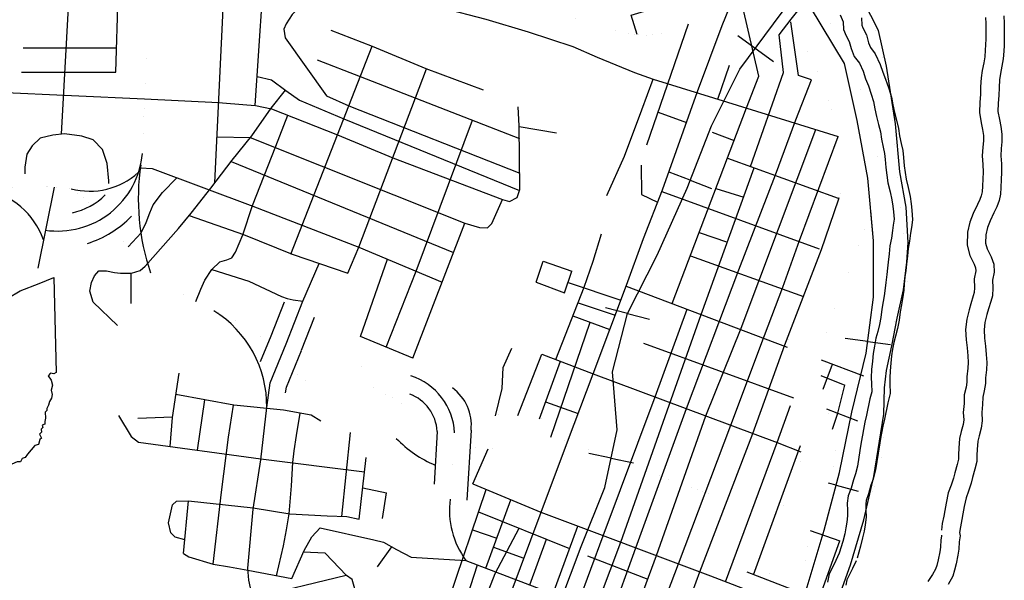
# Model space of a CAD drawing. Header units: feet. Extents: x -155 to 2562643, y -56 to 364810.
# Tile 65 of 121: x 2519323 to 2528136, y 258123 to 263143. Entities that reach past the tile are written whole.
import ezdxf

# ---------------------------------------------------------------- set-up
doc = ezdxf.new("R2010")
doc.units = ezdxf.units.FT
doc.header["$MEASUREMENT"] = 0
doc.linetypes.add('water', pattern=[0])
for name, color, linetype in [('62', 7, 'Continuous'), ('INCORPORATED', 3, 'Continuous'), ('RAILROAD', 6, 'Continuous'), ('RAMPS', 7, 'Continuous'), ('RT-MKR', 7, 'Continuous'), ('STATE-RT', 2, 'Continuous'), ('STREET-RURAL', 14, 'Continuous'), ('STREET-URBAN', 15, 'Continuous'), ('WATERWAY', 14, 'water')]:
    doc.layers.add(name, color=color, linetype=linetype)

# ---------------------------------------------------------------- blocks, each defined once
blk = doc.blocks.new('SR3')
at = {"layer": '62', "color": 0, "linetype": 'Continuous'}
blk.add_line((-833.9, -543.3), (-794, 884.1), dxfattribs=at)
for points in [[(-794, 884.1), (-240.2, 893.4), (-248.8, 876.1), (-196.5, 872.5), (-141, 842), (-94.1, 822.7), (-36.7, 777.4), (-2.3, 777.9), (12.2, 815.1), (38.5, 786.4), (69.7, 781.2), (123.7, 712.9), (168.3, 698.1), (221.7, 721.5), (261.6, 725.4), (290.7, 748.5), (366.7, 768.3), (387.9, 756.5), (428.2, 758.8), (448.4, 767.6), (483.5, 759.8), (545.3, 811.7), (608.9, 872.9), (706.7, 930.6), (852.8, 985.3), (968.3, 1034.2), (985, 293.5)], [(985, 293.5), (967.9, 283.1), (941.4, 288), (923.5, 267.2), (945.6, 232.6), (956.1, 196), (946.8, 155.6), (955.9, 122.3), (949.7, 94.4), (933, 66.7), (927.3, 40.3), (913.1, 12.4), (914.3, -3.2), (900.8, -15.5), (903.2, -61.8), (896.4, -87.5), (898.7, -109.7), (876.8, -115.5), (881.8, -133.8), (867.9, -147.9), (870.9, -172.2), (855, -187.7), (870.4, -218.8), (858.1, -228.7), (847.8, -266.4), (819.7, -274.1), (763.4, -343.2), (743.5, -369.4), (721.2, -375.9), (708.9, -402.7), (681.4, -402.8), (639.8, -421.4), (612.9, -389.4), (565.8, -427.9), (560.3, -472.4), (500.8, -471), (503.1, -493.5), (489.8, -500.1), (477.7, -522.6), (484.7, -562.7), (456.8, -572.9), (460.2, -596.2), (478.1, -610.4), (486, -654.8), (456.4, -645.8), (432.1, -683.3), (407.1, -674.5), (415.3, -642.7), (373.1, -604.6), (333.2, -635.1), (312.4, -684), (312.1, -716.8), (282.4, -736.7), (301.5, -783.1), (298, -815.1), (298.6, -845.5), (261.4, -844.4), (238.9, -926.3)], [(238.9, -926.3), (174.2, -942), (129.4, -951.4), (113.6, -914.1), (81.5, -894.5), (60.6, -857), (14.5, -851.9), (3.6, -800.5), (-1.5, -758.7), (-64.5, -769), (-81.8, -794.5), (-104.1, -801.4), (-117.1, -827.1), (-147.6, -829.3), (-180.2, -841.4), (-201.6, -816.2), (-255.2, -790.9), (-279.2, -777.8), (-329.6, -798.1), (-340.3, -822.1), (-380.4, -811.5), (-389.7, -784.7), (-414, -776.7), (-419.4, -748.2), (-471.1, -733.1), (-510.8, -739.1), (-580.7, -716.3), (-585, -678.8), (-608.8, -633.3), (-621.2, -601.6), (-665.4, -577.4), (-674.4, -539.8), (-688.5, -540.9), (-701.4, -556.2), (-750.5, -563.2), (-770.1, -547.8), (-797.6, -521.6), (-833.9, -543.3)]]:
    blk.add_lwpolyline(points, dxfattribs=at)
at = {"layer": 'RT-MKR', "color": 0, "linetype": 'Continuous'}
blk.add_lwpolyline([(-794, 884.1), (-240.2, 893.4), (-248.8, 876.1), (-196.5, 872.5), (-141, 842), (-94.1, 822.7), (-36.7, 777.4), (-2.3, 777.9), (12.2, 815.1), (38.5, 786.4), (69.7, 781.2), (123.7, 712.9), (168.3, 698.1), (221.7, 721.5), (261.6, 725.4), (290.7, 748.5), (366.7, 768.3), (387.9, 756.5), (428.2, 758.8), (448.4, 767.6), (483.5, 759.8), (545.3, 811.7), (608.9, 872.9), (706.7, 930.6), (852.8, 985.3), (968.3, 1034.2), (985, 293.5), (985, 293.5), (967.9, 283.1), (941.4, 288), (923.5, 267.2), (945.6, 232.6), (956.1, 196), (946.8, 155.6), (955.9, 122.3), (949.7, 94.4), (933, 66.7), (927.3, 40.3), (913.1, 12.4), (914.3, -3.2), (900.8, -15.5), (903.2, -61.8), (896.4, -87.5), (898.7, -109.7), (876.8, -115.5), (881.8, -133.8), (867.9, -147.9), (870.9, -172.2), (855, -187.7), (870.4, -218.8), (858.1, -228.7), (847.8, -266.4), (819.7, -274.1), (763.4, -343.2), (743.5, -369.4), (721.2, -375.9), (708.9, -402.7), (681.4, -402.8), (639.8, -421.4), (612.9, -389.4), (565.8, -427.9), (560.3, -472.4), (500.8, -471), (503.1, -493.5), (489.8, -500.1), (477.7, -522.6), (484.7, -562.7), (456.8, -572.9), (460.2, -596.2), (478.1, -610.4), (486, -654.8), (456.4, -645.8), (432.1, -683.3), (407.1, -674.5), (415.3, -642.7), (373.1, -604.6), (333.2, -635.1), (312.4, -684), (312.1, -716.8), (282.4, -736.7), (301.5, -783.1), (298, -815.1), (298.6, -845.5), (261.4, -844.4), (238.9, -926.3), (238.9, -926.3), (174.2, -942), (129.4, -951.4), (113.6, -914.1), (81.5, -894.5), (60.6, -857), (14.5, -851.9), (3.6, -800.5), (-1.5, -758.7), (-64.5, -769), (-81.8, -794.5), (-104.1, -801.4), (-117.1, -827.1), (-147.6, -829.3), (-180.2, -841.4), (-201.6, -816.2), (-255.2, -790.9), (-279.2, -777.8), (-329.6, -798.1), (-340.3, -822.1), (-380.4, -811.5), (-389.7, -784.7), (-414, -776.7), (-419.4, -748.2), (-471.1, -733.1), (-510.8, -739.1), (-580.7, -716.3), (-585, -678.8), (-608.8, -633.3), (-621.2, -601.6), (-665.4, -577.4), (-674.4, -539.8), (-688.5, -540.9), (-701.4, -556.2), (-750.5, -563.2), (-770.1, -547.8), (-797.6, -521.6), (-833.9, -543.3), (-833.9, -543.3), (-794, 884.1)], close=True, dxfattribs=at)
at = {"layer": 'RT-MKR', "color": 0}
blk.add_point((63.2, 47.6), dxfattribs=at)

msp = doc.modelspace()

# ---------------------------------------------------------------- linework, layer by layer
at = {"layer": 'INCORPORATED'}
msp.add_lwpolyline([(2526584.24, 257769.37), (2526759.03, 258261.36), (2526879.07, 258664.26), (2526967.24, 259052.62), (2527058.76, 259611.45), (2527063.11, 259846.11), (2527080.74, 260000.77), (2527127.41, 260222.06), (2527175.68, 260469.44), (2527231.84, 260724.96), (2527262.06, 260972.06), (2527275.34, 261148.71), (2527256.35, 261465.2), (2527199.26, 261781.08), (2527162.44, 262211.57), (2527080.17, 262727.56), (2527008.99, 263047.23), (2526872.46, 263313.74)], dxfattribs=at)
at = {"layer": 'RAILROAD'}
for p, q in [((2526068.51, 262764.11), (2525750.58, 262999.52)), ((2525324.79, 261705.22), (2525135.62, 261778.61)), ((2525324.79, 261705.22), (2525515.91, 261631.07)), ((2524762.94, 260511.48), (2524566.58, 260562.57)), ((2524762.94, 260511.48), (2524961.34, 260459.87)), ((2526913.79, 260262.35), (2526712.63, 260288.87)), ((2526913.79, 260262.35), (2527117.04, 260235.55)), ((2524616.36, 259216.01), (2524417.75, 259257.52)), ((2524616.36, 259216.01), (2524817.02, 259174.06)), ((2526629.58, 258973.98), (2526561.74, 258991.84)), ((2526629.58, 258973.98), (2526827.83, 258921.8))]:
    msp.add_line(p, q, dxfattribs=at)
for points in [[(2523976.87, 254922.58), (2523707.08, 255324.75), (2523599.05, 255825.55), (2523637.06, 256340.36), (2523787.1, 256863.19), (2523983.14, 257370), (2524157.18, 257918.87), (2524347.23, 258425.67), (2524561.28, 258952.51), (2524669.31, 259469.33), (2524627.3, 259990.15), (2524763.33, 260512.98), (2525029.39, 261033.81), (2525297.45, 261634.76), (2525513.5, 262191.65), (2525769.57, 262698.45), (2526147.65, 263209.26), (2527575.29, 265001.09)], [(2524799.34, 253179.35), (2524683.31, 253722.21), (2524431.25, 254271.08), (2524059.16, 254799.92), (2523707.08, 255324.75), (2523599.05, 255825.55), (2523637.06, 256340.36), (2523787.1, 256863.19), (2523983.14, 257370), (2524157.18, 257918.87), (2524347.23, 258425.67), (2524561.28, 258952.51), (2524669.31, 259469.33), (2524627.3, 259990.15), (2524763.33, 260512.98), (2525029.39, 261033.81), (2525297.45, 261634.76), (2525513.5, 262191.65), (2525769.57, 262698.45), (2526147.65, 263209.26), (2526593.8, 263769.22)], [(2525859.59, 253317.57), (2525849.58, 253836.39), (2525869.59, 254385.26), (2525863.59, 254928.12), (2525833.58, 255446.94), (2525811.58, 255961.76), (2525861.59, 256464.56), (2525965.61, 256979.38), (2526149.65, 257542.27), (2526369.71, 258065.1), (2526523.74, 258571.9), (2526659.78, 259088.72), (2526771.8, 259629.58), (2526899.83, 260156.42), (2526965.85, 260657.21), (2526965.85, 261162.01), (2526913.84, 261722.9), (2526817.81, 262239.72), (2526705.79, 262750.53), (2526401.71, 263253.33)], [(2526341.38, 257997.81), (2526369.71, 258065.1), (2526523.74, 258571.9), (2526659.78, 259088.72), (2526771.8, 259629.58), (2526899.83, 260156.42), (2526965.85, 260657.21), (2526965.85, 261162.01), (2526940.88, 261431.32)]]:
    msp.add_lwpolyline(points, dxfattribs=at)
at = {"layer": 'RAILROAD', "const_width": 0.08}
for points in [[(2526593.8, 263769.22), (2526147.65, 263209.26), (2525769.57, 262698.45), (2525513.5, 262191.65), (2525297.45, 261634.76), (2525029.39, 261033.81), (2524763.33, 260512.98), (2524627.3, 259990.15), (2524669.31, 259469.33), (2524561.28, 258952.51), (2524347.23, 258425.67), (2524157.18, 257918.87), (2523983.14, 257370), (2523787.1, 256863.19), (2523637.06, 256340.36), (2523599.05, 255825.55), (2523707.08, 255324.75), (2524059.16, 254799.92), (2524431.25, 254271.08), (2524683.31, 253722.21), (2524799.34, 253179.35)], [(2526115.4, 263758.59), (2526401.71, 263253.33), (2526705.79, 262750.53), (2526817.81, 262239.72), (2526913.84, 261722.9), (2526965.85, 261162.01), (2526965.85, 260657.21), (2526899.83, 260156.42), (2526771.8, 259629.58), (2526659.78, 259088.72), (2526523.74, 258571.9), (2526369.71, 258065.1), (2526149.65, 257542.27), (2525965.61, 256979.38), (2525861.59, 256464.56), (2525811.58, 255961.76), (2525833.58, 255446.94), (2525863.59, 254928.12), (2525869.59, 254385.26), (2525849.58, 253836.39), (2525859.59, 253317.57)]]:
    msp.add_lwpolyline(points, dxfattribs=at)
at = {"layer": 'RAMPS', "const_width": 0.01}
for points in [[(2522174.68, 260081), (2522825.25, 259953.44)], [(2523215.3, 259443.24), (2523176.05, 258850.02)], [(2523377.4, 258985.57), (2523335.59, 259006.36)]]:
    msp.add_lwpolyline(points, dxfattribs=at)
at = {"layer": 'RAMPS'}
for centre, radius, start, end in [((2519661.95, 262013.16), 763.12, 261.677856, 354.885569), ((2522445.22, 261541.74), 2061.02, 171.582731, 198.839989), ((2519950.09, 262258.24), 650.82, 255.229131, 311.823592), ((2518882.98, 260942.03), 691.96, 19.411147, 79.215297), ((2520528.7, 259683.41), 1005.69, 359.202219, 58.090756), ((2522650.01, 259415.27), 565.99, 2.832831, 71.963292), ((2523445.97, 260116.34), 1043.27, 223.862494, 247.264536), ((2523930.65, 258751.72), 760.98, 172.578056, 216.282356)]:
    msp.add_arc(centre, radius, start, end, dxfattribs=at)
at = {"layer": 'STATE-RT', "color": 3, "linetype": 'Continuous'}
for p, q in [((2523059.61, 259456.55), (2523033.35, 258985.12)), ((2523363.27, 259467.83), (2523325.72, 258840.12))]:
    msp.add_line(p, q, dxfattribs=at)
at = {"layer": 'STATE-RT', "color": 2, "linetype": 'Continuous', "const_width": 0.05}
for points in [[(2520422.04, 261945.13), (2520429.52, 262159.78), (2520442.59, 262488.82), (2520457.08, 262845.95), (2520468.53, 263156.92), (2520471.63, 263389.52), (2520474.16, 263459.74), (2520487.1, 263510.13), (2520512.1, 263558.77), (2520565.68, 263635.07), (2520737.81, 263841.01), (2520845.55, 263961.45), (2520876.74, 264004.18), (2520903.97, 264044.82), (2521077.07, 263998.17), (2521168.92, 263975.37)], [(2523281.45, 263387.33), (2523382.95, 263371.53), (2523601.87, 263340.18), (2523790.67, 263312.46), (2523921.36, 263282.02), (2524114.57, 263222.3), (2524340.12, 263140.94), (2524436.79, 263106.07), (2524583.7, 263061.8), (2524690.24, 263039.07), (2524772.7, 263018.05), (2524846.96, 263010.96), (2524933.26, 263004.01), (2524997.33, 263010.82), (2525079.36, 263023.86), (2525159.32, 263042.88), (2525208.56, 263059.52)], [(2525208.56, 263059.52), (2525233.19, 263067.84), (2525296.96, 263098.69), (2525384.58, 263145.86), (2525410.5, 263163.14)], [(2519962.55, 261482.5), (2519930.71, 261513.76), (2519857.33, 261576.35), (2519784.16, 261628.93), (2519669.77, 261642.55), (2519565.6, 261646.36), (2519447.64, 261639.85)], [(2519237.11, 261636.42), (2519309.54, 261638.93), (2519447.64, 261639.85)], [(2520608.54, 260790.39), (2520545.54, 260835.16), (2520494.63, 260876.18), (2520435.09, 260947.09), (2520328.42, 261069.12), (2520219.72, 261193.11), (2520169.06, 261254.86)], [(2521492.94, 260337.9), (2521440.17, 260366.96), (2521351.21, 260409.18), (2521221.84, 260468.59), (2521094.53, 260526.04), (2520965.16, 260585.44), (2520884.2, 260627.83), (2520738.32, 260710.94), (2520608.54, 260790.39)], [(2525115.05, 259033.95), (2525074.46, 259048.79), (2524850.23, 259134.49), (2524595.83, 259225.61), (2524363.55, 259313.15), (2524195.92, 259375.94), (2524067.04, 259405.43), (2524019.71, 259412.81)], [(2526106.76, 258673.35), (2525979.09, 258720.16), (2525718.55, 258817.16), (2525502.51, 258895.01), (2525282.45, 258972.78), (2525115.05, 259033.95)]]:
    msp.add_lwpolyline(points, dxfattribs=at)
at = {"layer": 'STATE-RT', "color": 3, "linetype": 'Continuous'}
for points in [[(2526121.42, 263005.74), (2526226.97, 263148.34), (2526519.76, 263515.82)], [(2521574.88, 260312.7), (2521693.88, 260615.72)], [(2521846.64, 260183.97), (2521962.67, 260479.48)], [(2521479.68, 260082.21), (2521574.88, 260312.7)], [(2521702.7, 259800.19), (2521709.63, 259853.09), (2521845.6, 260181.39)], [(2525831.24, 258197.71), (2526425.16, 257970.09)]]:
    msp.add_lwpolyline(points, dxfattribs=at)
at = {"layer": 'STATE-RT', "color": 3, "linetype": 'Continuous', "const_width": 0.02}
for points in [[(2526554.84, 263157.83), (2526650.63, 262979.4), (2526650.73, 262979.04), (2526653.42, 262973.94), (2526726.61, 262823.12), (2526726.97, 262821.58), (2526730.73, 262813.85), (2526798.22, 262646.89), (2526798.44, 262645.79), (2526799.68, 262643.14), (2526871.7, 262450.22), (2526872.66, 262444.95), (2526875.93, 262437.07), (2526921.12, 262270.67), (2526961.83, 262128.09), (2526962.51, 262123.29), (2526964.06, 262119.28), (2526990.52, 261999.59), (2526991.79, 261988.04), (2526993.11, 261984), (2527007.74, 261854.06), (2527008.69, 261837.28), (2527007.93, 261822.22), (2526994.55, 261689.71), (2526993.82, 261687.45), (2526993.11, 261679.22), (2526971.56, 261554.57), (2526969.22, 261548.1)], [(2526116.34, 258662.16), (2526159.95, 258801.47), (2526162.61, 258807.54), (2526163.23, 258810.85), (2526237.56, 259002.67), (2526238.02, 259003.63), (2526238.1, 259004.06), (2526306.52, 259175.53), (2526319.89, 259232.36), (2526323.99, 259280.56), (2526310.85, 259370.87), (2526279.33, 259523.81), (2526239.44, 259670.7), (2526238.18, 259680.16), (2526236.16, 259685.81), (2526215.6, 259811.63), (2526215.23, 259816.24), (2526214.74, 259817.69), (2526197.94, 259955.6), (2526197.65, 259960.43), (2526197.35, 259961.37), (2526189.41, 260057.39), (2526188.89, 260069.75), (2526189.12, 260077.96), (2526193.52, 260158.19), (2526193.54, 260158.24), (2526193.55, 260158.79), (2526198.04, 260235.02), (2526199.38, 260239.46), (2526202.04, 260261.7), (2526218.71, 260330.15), (2526221.88, 260338.04), (2526222.98, 260344.51), (2526262.8, 260457.51), (2526263.13, 260458.21), (2526263.19, 260458.6), (2526325.86, 260632.16), (2526325.99, 260632.43), (2526326.01, 260632.57), (2526417.21, 260882.83), (2526417.91, 260884.32), (2526418.04, 260885.06), (2526503.75, 261109.17), (2526503.77, 261109.2), (2526584.7, 261320.7), (2526637.54, 261476.02), (2526677.37, 261613.8), (2526696.6, 261725.03), (2526707.85, 261836.45), (2526695.9, 261942.55), (2526672.12, 262050.12), (2526632.41, 262189.18), (2526632.28, 262190.12), (2526631.89, 262191.05), (2526588.25, 262351.78), (2526519.32, 262536.42), (2526454.5, 262696.76), (2526384.87, 262840.25), (2526291.38, 263014.39), (2526220.68, 263139.83)], [(2526969.22, 261548.1), (2526967.85, 261538.47), (2526924.74, 261389.34), (2526923.13, 261385.54), (2526922.65, 261382.69), (2526867.75, 261221.31), (2526866.18, 261217.85), (2526865.84, 261216.01), (2526783.96, 261002.03), (2526783.95, 261002.01), (2526698.61, 260778.87), (2526608.03, 260530.29), (2526608.02, 260530.28), (2526545.6, 260357.4), (2526508.43, 260251.91), (2526496.73, 260203.88), (2526493.03, 260141.17), (2526493.03, 260141.16), (2526489.23, 260071.8), (2526496.08, 259988.98), (2526512.14, 259857.09), (2526530.98, 259741.81), (2526570.07, 259597.84), (2526570.76, 259592.68), (2526572.23, 259588.81), (2526605.54, 259427.18), (2526606.17, 259421.08), (2526607.06, 259418.49), (2526623.33, 259306.61), (2526624.9, 259285.03), (2526624.36, 259272.34), (2526617.88, 259196.07), (2526616.4, 259191.33), (2526614.42, 259174.4), (2526595.94, 259095.89), (2526590.89, 259083.14), (2526589.26, 259074.67), (2526516.79, 258893.03), (2526444.74, 258707.09), (2526404.91, 258579.83), (2526383.93, 258477.44), (2526360, 258307.19), (2526359.34, 258305.25), (2526358.88, 258300.41), (2526331.72, 258155.61), (2526330.76, 258153.01), (2526330.24, 258148.6), (2526302.51, 258031.84)], [(2521420.59, 260206.52), (2521565.29, 260469.29)], [(2521565.29, 260469.29), (2521603.66, 260448.16), (2521606.31, 260446.67), (2521610.08, 260444.41), (2521623.38, 260436.21)], [(2521881.85, 260271.92), (2522009.18, 260191.32), (2522009.27, 260191.23), (2522010.57, 260190.43), (2522130.31, 260112.78), (2522130.65, 260112.43), (2522134.11, 260110.23), (2522229.59, 260044.09), (2522231.08, 260042.49), (2522238.97, 260037.03), (2522358.5, 259939.57), (2522448.15, 259872.93), (2522558.6, 259810.04), (2522627.29, 259773.54), (2522631.48, 259771.23), (2522631.5, 259771.22), (2522631.89, 259771), (2522631.92, 259770.98), (2522631.93, 259770.98), (2522720.74, 259720.08), (2522825.07, 259668.74), (2522926.71, 259634.24), (2523002.8, 259615.57), (2523009.23, 259614.74)], [(2521509.36, 260154.06), (2521455.77, 260187.14), (2521420.59, 260206.52)], [(2523047.75, 259307.32), (2522956.18, 259319.1), (2522951.16, 259320.8), (2522939.57, 259322.2), (2522848.92, 259344.44), (2522842.25, 259347.13), (2522836.45, 259348.08), (2522719.39, 259387.82), (2522704.59, 259394.53), (2522701.38, 259395.27), (2522583.96, 259453.05), (2522575.67, 259457.48), (2522575.6, 259457.49), (2522575.2, 259457.73), (2522575.18, 259457.73), (2522575.18, 259457.74), (2522484.34, 259509.8), (2522415.7, 259546.26), (2522411.92, 259548.36), (2522411.85, 259548.37), (2522291.81, 259616.72), (2522291.03, 259617.17), (2522276.55, 259626.69), (2522176.9, 259700.76), (2522175.81, 259702), (2522171.59, 259704.9), (2522053.98, 259800.82), (2521965.23, 259862.29), (2521848.01, 259938.31), (2521765.43, 259990.58)], [(2523350.67, 259609.6), (2523494.23, 259608.11), (2523494.3, 259608.1), (2523497.27, 259608.04), (2523655.73, 259603.18), (2523655.89, 259603.14), (2523658.84, 259603.06), (2523799.3, 259595.84), (2523800.78, 259595.41), (2523812.26, 259594.61), (2523950.96, 259575.32), (2523951.64, 259575.09), (2523953.4, 259574.95), (2524042.82, 259561.01)], [(2523996.6, 259264.6), (2524042.82, 259561.01)], [(2523996.6, 259264.6), (2523909.03, 259278.27), (2523777.38, 259296.58), (2523644.63, 259303.4), (2523489.99, 259308.15), (2523353.86, 259309.56)], [(2526018.08, 258132.51), (2526037.58, 258214.62), (2526063.38, 258352.16), (2526087.48, 258523.73), (2526088.42, 258526.46), (2526089.08, 258532.97), (2526112.54, 258647.46), (2526115.14, 258654.31), (2526116.34, 258662.16)]]:
    msp.add_lwpolyline(points, dxfattribs=at)
at = {"layer": 'STATE-RT', "color": 3, "linetype": 'Continuous'}
for centre, radius, start, end in [((2519661.95, 262013.16), 613.12, 282.462958, 314.182672), ((2519661.95, 262013.16), 913.12, 286.971097, 316.440208), ((2522950.29, 259511.57), 415.29, 353.954183, 53.530061), ((2522680.92, 259434.91), 379.31, 3.270489, 69.449442)]:
    msp.add_arc(centre, radius, start, end, dxfattribs=at)
at = {"layer": 'STREET-RURAL'}
msp.add_lwpolyline([(2521431.47, 262374.83), (2521497.42, 263355.23)], dxfattribs=at)
at = {"layer": 'STREET-URBAN'}
for points in [[(2522188.53, 263498.62), (2521942.35, 263352.99), (2521838.13, 263270.72), (2521761.88, 263189), (2521707.62, 263105.73), (2521686.62, 263057.2), (2521700.18, 262979.31), (2522068.16, 262461.6), (2522269.09, 262371.37)], [(2522188.53, 263498.62), (2522408.58, 263390.77), (2522659.77, 263353.55), (2523104.94, 263249.46), (2523496, 263147.91), (2523875.39, 263034.01), (2524273.27, 262902.57), (2524492.06, 262806.33), (2524826.05, 262669.14), (2524991.8, 262609.53)], [(2519697.67, 262118.38), (2519768.53, 263417.73)], [(2525828.41, 262351.98), (2525937.22, 262637.25), (2525747.38, 263464.41)], [(2520182.96, 262673.98), (2520203.8, 263362.22)], [(2521068.76, 261680.49), (2521151.39, 263369.67)], [(2524455.73, 259972.7), (2524753.9, 260764.81), (2524906.63, 261183.98), (2525074.93, 261619.62), (2525389.26, 262500.3), (2525611.42, 263089.78), (2525680.63, 263268.09), (2525666.95, 263373.4)], [(2524848.09, 263010.87), (2524795.96, 263182), (2525392.91, 263364.07)], [(2524936.27, 262022.38), (2525309.97, 263105.69)], [(2526292.39, 262641.87), (2526224.11, 263123.87)], [(2522108.26, 263049.68), (2522478.68, 262906.83), (2522957.77, 262704.2), (2523471.29, 262515.79)], [(2525863.57, 261827.74), (2526158.76, 262669.66), (2526121.84, 263006.14)], [(2519352.8, 262890.58), (2520189.52, 262890.69)], [(2521751.16, 261042.14), (2522167.11, 262110.83), (2522478.68, 262906.83)], [(2521985.79, 262782.63), (2522371.82, 262633.81)], [(2522259.92, 260874.02), (2522357.16, 261104.48), (2522962.99, 262702.28)], [(2525571.56, 262431.72), (2525677.17, 262734.35)], [(2519338.11, 262673.6), (2520182.96, 262673.98)], [(2521448.97, 262635.02), (2521575.9, 262603.99), (2521703.67, 262508.36), (2521827.24, 262422.66), (2522223.78, 262255.6)], [(2522371.82, 262633.81), (2523795.52, 262077.64)], [(2525290.7, 259659.9), (2525759.76, 260902.1), (2526086.25, 261754.48), (2526269.93, 262244.96), (2526408.76, 262604.82), (2526292.39, 262641.87)], [(2524576.7, 261568.4), (2524736.08, 261920.24), (2524890.22, 262336.12), (2524991.8, 262609.53)], [(2524991.8, 262609.53), (2525657.87, 262405.25), (2526648.84, 262095.71)], [(2518505.13, 262516.98), (2519129.11, 262494.48), (2520440.46, 262435.14)], [(2520445.63, 260934.54), (2520743.76, 261272.35), (2520856.83, 261410.93), (2521034.09, 261634.98), (2521224.81, 261885.37), (2521400.24, 262101.37), (2521572.99, 262351.39), (2521700.88, 262510.45)], [(2520440.46, 262435.14), (2521102.55, 262402.02), (2521354.7, 262379.05), (2521434.69, 262374.65), (2521577.11, 262345.46), (2522167.11, 262110.83)], [(2522269.09, 262371.37), (2523798.57, 261768.98)], [(2522840.7, 260111.07), (2523307.91, 261320.6), (2523439.05, 261282.09), (2523509.16, 261280), (2523550.12, 261319.21), (2523644.35, 261532.27), (2523706.9, 261513.93), (2523775.9, 261551.9), (2523800.04, 261620.72), (2523794.39, 262191.87), (2523785.73, 262362.02)], [(2525163.78, 260600.2), (2525828.41, 262351.98)], [(2521042.01, 260905.83), (2521115.33, 260973.19), (2521176.87, 260992.47), (2521220.43, 261011.39), (2521255.37, 261062.2), (2521320.19, 261215.84), (2521406.8, 261478.15), (2521615.79, 262011.51), (2521723.57, 262287.22)], [(2525037.52, 262315.89), (2525289.85, 262221.78)], [(2522223.78, 262255.6), (2523797.62, 261613.82)], [(2522870.31, 260890.64), (2523375.27, 262241.81)], [(2523794.45, 262185.86), (2524128.35, 262128.85)], [(2520120.19, 261675.74), (2520121.77, 261699.73), (2520104.63, 261853.5), (2520064.42, 261980.44), (2519979.67, 262065.78), (2519878.64, 262100.47), (2519724.15, 262121.32), (2519620.67, 262109.82), (2519507.76, 262081.97), (2519436.16, 262013.41), (2519386.78, 261937.58), (2519368.66, 261822.71), (2519368.69, 261761.85)], [(2521089.01, 262094.38), (2521384.55, 262087.02), (2523307.91, 261320.6)], [(2522167.11, 262110.83), (2522661.41, 261906.28), (2523644.35, 261532.27)], [(2525021.88, 258343.61), (2525464.68, 259595.55), (2525781.42, 260379.99), (2526447.89, 262158.48)], [(2525520.43, 262134.16), (2525718.34, 262061.87)], [(2525687.67, 259511.19), (2525988.09, 260315.1), (2526153.24, 260748.37), (2526302.81, 261165.2), (2526649.29, 262096.9)], [(2521214.55, 261871.9), (2523206.18, 261057.25)], [(2524886.71, 261841.28), (2524888.01, 261576.39), (2525031.81, 261507.99)], [(2525657.69, 261902.02), (2526648.61, 261544.5)], [(2520402.85, 261816.79), (2520509.24, 261808.79), (2521410.87, 261474.22), (2522357.16, 261104.48)], [(2525423.39, 260501.93), (2525897.76, 261815.4)], [(2519488.87, 260918.72), (2519634.13, 261643.85)], [(2520293.89, 261108.51), (2520408.96, 261233.52), (2520455.02, 261326.65), (2520489.23, 261413.53), (2520517.73, 261486.26), (2520601.41, 261596.19), (2520730.47, 261726.7)], [(2525069.38, 261605.26), (2526478.22, 261090.24)], [(2525554.75, 261630.68), (2525802.91, 261552.76)], [(2525885.49, 259437.08), (2526171.74, 260232.31), (2526498.62, 261085.19), (2526650.59, 261528.35), (2526657.89, 261550.48)], [(2520840.34, 261390.71), (2521326.14, 261217.96), (2521763.14, 261042.38), (2522259.92, 260874.02)], [(2524122.83, 260100.29), (2524374.28, 260746.75), (2524455.86, 260980.83), (2524529.24, 261224.77)], [(2525405.87, 261238.28), (2525657.92, 261151.32)], [(2522357.16, 261104.48), (2523104.18, 260793.18)], [(2525326.55, 261029.21), (2526339.39, 260665.3)], [(2521858.02, 260623.35), (2522003.51, 260960.92)], [(2522840.7, 260111.07), (2522373.01, 260306.75), (2522614.09, 260997.41)], [(2523945.1, 260792.43), (2524007.55, 260980.04)], [(2524007.55, 260980.04), (2524265.44, 260890.91)], [(2520197.95, 260403.48), (2519981.98, 260613.58), (2519950.05, 260711.15), (2519964.45, 260789.61), (2519993.23, 260848.32), (2520030.28, 260893.16), (2520100.21, 260892.57), (2520170.42, 260877.95), (2520224.45, 260873.03), (2520322.33, 260873), (2520401.75, 260896.65), (2520445.63, 260934.54)], [(2520319.83, 260600.36), (2520320.37, 260873)], [(2520900.06, 260619.52), (2520943.77, 260728.28), (2520979.08, 260811.6), (2521042.01, 260905.83)], [(2521042.01, 260905.83), (2521375.03, 260802.27), (2521667.16, 260665.31), (2521717.7, 260646.89), (2521772.05, 260634.6), (2521858.02, 260623.35)], [(2522604.16, 260210.04), (2522870.31, 260890.64)], [(2524199.1, 260697.22), (2524265.44, 260890.91)], [(2523945.1, 260792.43), (2524199.1, 260697.22)], [(2524230.66, 260789.37), (2524703.42, 260630.71)], [(2524750.79, 260756.54), (2526191.82, 260211.04)], [(2521707.02, 260238.79), (2521858.02, 260623.35)], [(2524320.43, 260608.31), (2524652.69, 260495.94)], [(2524704.27, 258462.94), (2525423.39, 260501.93)], [(2525010.64, 259764.82), (2525297.93, 260549.42)], [(2524075.61, 259403.47), (2524428.65, 260434.05)], [(2524274.56, 260490.39), (2524605.11, 260369.54)], [(2521790.98, 256554.84), (2521732.62, 256588.16), (2521701.66, 256667.91), (2521608.88, 257057.46), (2521515.66, 257483.06), (2521405.65, 257972.57), (2521373.78, 258124.45), (2521364.47, 258230.53), (2521411.79, 258760.13), (2521480.2, 259201.84), (2521534.29, 259669.41), (2521563.47, 259892.2), (2521707.02, 260238.79)], [(2524906.25, 260246.15), (2526248.15, 259755.75)], [(2523580.53, 259595.31), (2523642.68, 259840.35), (2523651.52, 260029.02), (2523728.85, 260201.53)], [(2523781.15, 259597.66), (2523996.49, 260148.72)], [(2523996.49, 260148.72), (2524455.73, 259972.7)], [(2523974.24, 259568.48), (2524163.79, 260084.6)], [(2526495.27, 260096.16), (2526873.89, 259952.84)], [(2526513.98, 259833.21), (2526598.05, 260057.26)], [(2520670.73, 259320.51), (2520689.95, 259579.6), (2520749.85, 259977.67)], [(2523989.21, 258731.59), (2524225.03, 259361.32), (2524455.73, 259972.7)], [(2524455.73, 259972.7), (2526102.41, 259355.82)], [(2526493.04, 259956.11), (2526708.79, 259868.69)], [(2526645.64, 259618.28), (2526708.79, 259868.69)], [(2522018.94, 259548.3), (2521931.95, 259602.67), (2521683.35, 259647.76), (2521239.03, 259690.9), (2520721.03, 259786.16)], [(2520913.45, 259287.6), (2520981.31, 259738.29)], [(2524029.94, 259720.14), (2524321.55, 259617.12)], [(2524546.59, 258522.18), (2525010.64, 259764.82)], [(2521055.5, 258267.82), (2521128.84, 258913), (2521190.84, 259405.31), (2521237.89, 259691.11)], [(2521620.79, 258164.24), (2521683.87, 258431.13), (2521710.92, 258575.99), (2521736.05, 258716.8), (2521754.97, 258967.73), (2521766.75, 259176.42), (2521778.63, 259280.88), (2521801.8, 259419.65), (2521834.45, 259620.35)], [(2524838.47, 258412.52), (2525290.7, 259659.9)], [(2526102.41, 259355.82), (2526223.07, 259686.94)], [(2526544.16, 259657.19), (2526822.97, 259550.28)], [(2526596.69, 259476.22), (2526645.64, 259618.28)], [(2520206.13, 259599.9), (2520321.78, 259411.83), (2520386.76, 259359.02), (2521480.41, 259210.72), (2522410.39, 259095.37)], [(2520380.41, 259575.36), (2520690.83, 259585.46)], [(2522206.52, 258695.29), (2522282.69, 259445.39)], [(2525218.03, 258269.92), (2525687.67, 259511.19)], [(2525410.8, 258197.49), (2525885.49, 259437.08)], [(2525640.75, 258110.08), (2526102.41, 259355.82)], [(2526102.41, 259355.82), (2526314.26, 259274.34)], [(2523377.4, 258985.57), (2523514.89, 259299.12)], [(2525891.11, 258172.26), (2526311.66, 259331.18)], [(2522362.19, 258671.31), (2522424.98, 259223.77)], [(2522394.1, 258952.08), (2522607.19, 258904.75)], [(2523162.41, 257938.89), (2523497.55, 258935.68)], [(2523377.4, 258985.57), (2523988.79, 258731.75), (2525506.2, 258161.65), (2526426.55, 257808.92)], [(2520802, 258486.79), (2520715.52, 258507.8), (2520674.78, 258547.06), (2520654.95, 258638.86), (2520689.7, 258797.91), (2520726.99, 258830.73), (2520834.78, 258834.91)], [(2520790.34, 258362.99), (2520834.78, 258834.91)], [(2520834.78, 258834.91), (2521413.36, 258770.42), (2521740, 258718.89), (2522073.94, 258701.57), (2522251.89, 258693.14), (2522362.19, 258671.31)], [(2522569.81, 258677.51), (2522607.19, 258904.75)], [(2523495.53, 258232.89), (2523718.78, 258843.84)], [(2523430.9, 258737.45), (2524245.15, 258408)], [(2523526.42, 257495.73), (2523989.21, 258731.59)], [(2521366.07, 258212.25), (2521757.85, 258138.4), (2521867.7, 258390.5), (2521937.78, 258511.02), (2522013.08, 258593.62)], [(2522013.08, 258593.62), (2522493.99, 258486.56), (2522580.6, 258464.74), (2522694.33, 258399.53), (2522826.2, 258328.78), (2523317.22, 258301.4), (2523947.76, 258059.13), (2525624.65, 257435.02)], [(2523161.75, 257057.74), (2523338.67, 257568.86), (2523579.97, 258184.85), (2523794.56, 258590.31)], [(2523375.97, 258574.07), (2523593.41, 258500.75)], [(2523863.91, 257369.07), (2524318.5, 258607.88)], [(2526398.37, 258569.01), (2526664.85, 258476.2)], [(2523886.09, 256778.57), (2524323.41, 257924.53), (2524546.59, 258522.18)], [(2523887.52, 258082.28), (2524039.3, 258491.29)], [(2526041.65, 256559.38), (2526128.57, 256937.4), (2526223.12, 257240.75), (2526664.85, 258476.2)], [(2522525.6, 258244.2), (2522653.93, 258422.69)], [(2523564.16, 258420.7), (2523835.45, 258320.97)], [(2523735.39, 255938.84), (2524036.52, 256715.96), (2524234.9, 257218.53), (2524704.27, 258462.94)], [(2524388.76, 257172.11), (2524838.47, 258412.52)], [(2520790.34, 258362.99), (2520836.91, 258331.86), (2521053.93, 258268.09), (2521202.25, 258243.03), (2521366.07, 258212.25)], [(2522393.04, 257692.7), (2522335.65, 258005.34), (2522299.17, 258130.87), (2522248.52, 258165.93), (2522056.71, 258366.5), (2521860.65, 258374.31)], [(2524371.37, 256579.74), (2525021.88, 258343.61)], [(2524406.26, 258341.78), (2524944.54, 258133.91)], [(2523212.13, 257613.67), (2523420.38, 258261.76)], [(2524751.2, 257036.09), (2525218.03, 258269.92)], [(2521407.03, 257966.44), (2522244.94, 258169.67)], [(2524754.39, 256410.06), (2524758.84, 256431.03), (2525081.16, 257303.83), (2525410.8, 258197.49)]]:
    msp.add_lwpolyline(points, dxfattribs=at)
at = {"layer": 'WATERWAY', "const_width": 0.04}
msp.add_lwpolyline([(2525935.66, 253648.56), (2525971.62, 254207.98), (2526129.2, 254892.36), (2525975.7, 255436.99), (2526044.16, 256373.46), (2526702.55, 258108.62), (2527036.29, 259175.27), (2527110.24, 260304.42), (2527275.44, 260808.63), (2527162.22, 261927.7), (2527117.89, 262383.84), (2527022.62, 262963.46), (2526590.52, 263762.37)], dxfattribs=at)
at = {"layer": 'WATERWAY'}
for points in [[(2526666.25, 263186.35), (2526693.1, 263122.61), (2526695.99, 263054.55), (2526720.74, 262998.8), (2526747.44, 262947.09), (2526764.26, 262885.22), (2526791.22, 262813.48), (2526838.07, 262752.02), (2526871.03, 262680.35), (2526891.91, 262614.54), (2526918.76, 262550.8), (2526943.75, 262477.03), (2526964.65, 262409.21), (2526977.49, 262345.29), (2526992.42, 262275.39), (2527009.37, 262203.51), (2527026.24, 262137.64), (2527035.08, 262073.67), (2527052.06, 261999.79), (2527062.77, 261945.85), (2527069.51, 261889.86), (2527076.45, 261817.85), (2527083.32, 261751.85), (2527094.24, 261681.89), (2527113.3, 261602.03), (2527130.28, 261528.15), (2527138.99, 261474.19), (2527143.67, 261422.18), (2527148.53, 261356.15), (2527141.2, 261303.97), (2527133.85, 261253.8), (2527124.73, 261185.58), (2527111.6, 261117.3), (2527104.54, 261045.11), (2527095.49, 260970.88), (2527090.19, 260916.73), (2527082.89, 260862.55), (2527073.82, 260790.32), (2527070.5, 260738.2), (2527061.38, 260669.98), (2527052.02, 260619.79), (2527038.9, 260551.51), (2527031.86, 260477.31), (2527018.68, 260413.04), (2527003.48, 260350.75), (2526986.25, 260290.43), (2526973.15, 260220.15), (2526962, 260153.91), (2526954.91, 260083.71), (2526947.84, 260011.51), (2526944.77, 259939.36), (2526945.53, 259881.29), (2526948.45, 259811.23), (2526933.27, 259746.93), (2526903.12, 259602.32), (2526887.94, 259538.02), (2526874.79, 259471.75), (2526865.44, 259421.55), (2526854.24, 259359.31), (2526843.19, 259285.06), (2526821, 259144.55), (2526803.87, 259076.23), (2526784.53, 259023.89), (2526763.51, 258947.5), (2526738.37, 258879.06), (2526729.23, 258812.85), (2526732.06, 258748.79), (2526732.72, 258698.73), (2526725.44, 258642.55), (2526718.09, 258592.38), (2526706.76, 258540.15), (2526689.63, 258471.82), (2526658.96, 258367.26)], [(2526856.69, 263159.29), (2526859.51, 263092.86), (2526869.58, 263070.19), (2526902.07, 263007.25), (2526921.44, 262936), (2526937.14, 262894.22), (2526980.35, 262837.54), (2527025.21, 262740), (2527046.9, 262671.64), (2527073.13, 262609.37), (2527100.76, 262527.81), (2527124.78, 262449.86), (2527139.06, 262378.77), (2527153.42, 262311.56), (2527169.6, 262242.92), (2527188.4, 262169.5), (2527197.53, 262103.5), (2527213.42, 262034.34), (2527225.84, 261971.81), (2527233.56, 261907.64), (2527240.63, 261834.31), (2527247, 261773.13), (2527256.25, 261713.82), (2527273.95, 261639.66), (2527292.31, 261559.81), (2527302.81, 261494.76), (2527308.13, 261435.63), (2527314.38, 261350.67), (2527304.53, 261280.53), (2527297.26, 261230.91), (2527287.65, 261159.05), (2527275.07, 261093.64), (2527268.57, 261027.09), (2527259.51, 260952.86), (2527254.11, 260897.67), (2527246.51, 260841.25), (2527238.16, 260774.78), (2527234.8, 260722), (2527224.36, 260643.91), (2527214.14, 260589.1), (2527202.42, 260528.1), (2527195.28, 260452.87), (2527179.7, 260376.9), (2527163.02, 260308.52), (2527147.03, 260252.57), (2527135.62, 260191.34), (2527125.62, 260131.9), (2527119.1, 260067.38), (2527112.5, 259999.95), (2527109.82, 259936.93), (2527110.49, 259885.81), (2527114.25, 259795.42), (2527094.35, 259711.13), (2527064.2, 259566.52), (2527049.21, 259503), (2527036.82, 259440.59), (2527027.74, 259391.83), (2527017.07, 259332.55), (2527006.28, 259260.05), (2526982.83, 259111.55), (2526961.74, 259027.43), (2526941.75, 258973.32), (2526920.77, 258897.08), (2526899.39, 258838.87), (2526894.73, 258805.15), (2526897.01, 258753.52), (2526897.86, 258689.17), (2526888.9, 258619.99), (2526880.53, 258562.9), (2526867.45, 258502.59), (2526848.88, 258428.52), (2526817.29, 258320.82)], [(2527967.29, 263160.96), (2527969.68, 263107.16), (2527970.52, 263041.94), (2527969.51, 262972.65), (2527968.35, 262918.6), (2527965.15, 262868.48), (2527962.54, 262811.25), (2527951.91, 262757.68), (2527937.62, 262687.99), (2527928.96, 262621.18), (2527923.19, 262541.69), (2527922.1, 262471.57), (2527917.17, 262403.61), (2527913.23, 262310.73), (2527929.71, 262219.19), (2527941.77, 262159.16), (2527948.68, 262106.34), (2527949.31, 262058.52), (2527942.7, 262001.47), (2527938.78, 261922.16), (2527944.08, 261844.99), (2527944.98, 261776.05), (2527943.94, 261718.99), (2527939.05, 261651.54), (2527936.39, 261599.78), (2527929.64, 261566.12), (2527917.91, 261531.87), (2527895.18, 261488.25), (2527855.37, 261405.93), (2527827.73, 261330.04), (2527806.9, 261238.89), (2527802.16, 261123.22), (2527828.05, 261031.79), (2527866.12, 260953.77), (2527878.86, 260920.12), (2527879.87, 260895.14), (2527864.76, 260822.62), (2527868.21, 260743.03), (2527866.34, 260699), (2527857.43, 260669.83), (2527835.1, 260599.78), (2527820.88, 260544.05), (2527798.7, 260462.34), (2527788.6, 260368.85), (2527794.85, 260275.74), (2527803.79, 260203.75), (2527808.46, 260134.24), (2527812.76, 260071.64), (2527810.37, 260021.48), (2527800.67, 259944.26), (2527801.29, 259897.67), (2527793.5, 259851.39), (2527777.37, 259783.06), (2527776.04, 259705.82), (2527768.28, 259626.55), (2527772.85, 259559.83), (2527766.01, 259517.85), (2527750.12, 259456.39), (2527735.43, 259391.42), (2527729.44, 259306.16), (2527725.87, 259250.12), (2527724.93, 259208.52), (2527712.78, 259158.56), (2527692.2, 259085.85), (2527679.72, 259038.89), (2527658.63, 258974.64), (2527634.55, 258906.2), (2527614.66, 258814.46), (2527602.96, 258747.23), (2527594.06, 258697.45), (2527580.27, 258630.17), (2527572.22, 258572.89)], [(2528131.79, 263175.94), (2528134.63, 263111.89), (2528135.54, 263041.8), (2528134.48, 262969.68), (2528133.24, 262911.58), (2528129.91, 262859.46), (2528126.8, 262791.32), (2528113.65, 262725.05), (2528100.47, 262660.78), (2528093.19, 262604.6), (2528088.1, 262534.43), (2528087.01, 262464.31), (2528081.92, 262394.14), (2528078.86, 262321.99), (2528091.81, 262250.06), (2528104.65, 262186.14), (2528113.54, 262118.16), (2528114.43, 262050.08), (2528107.23, 261987.89), (2528104.06, 261923.75), (2528109.01, 261851.72), (2528110, 261775.62), (2528108.83, 261711.51), (2528103.74, 261641.34), (2528100.55, 261579.21), (2528089.27, 261522.98), (2528069.98, 261466.64), (2528042.64, 261414.19), (2528007.55, 261341.62), (2527986.29, 261283.25), (2527971.14, 261216.95), (2527968.1, 261142.8), (2527982.79, 261090.92), (2528017.75, 261019.29), (2528042.63, 260953.53), (2528045.57, 260881.46), (2528030.5, 260809.15), (2528033.36, 260743.1), (2528030.3, 260670.95), (2528014.94, 260620.67), (2527993.78, 260554.29), (2527980.45, 260502.04), (2527961.35, 260431.68), (2527954.2, 260365.49), (2527959.17, 260291.45), (2527968.11, 260219.46), (2527973.08, 260145.42), (2527978.03, 260073.38), (2527974.88, 260007.25), (2527965.81, 259935.02), (2527966.47, 259884.96), (2527955.32, 259818.71), (2527942.04, 259762.45), (2527940.9, 259696.34), (2527933.83, 259624.14), (2527938.77, 259552.1), (2527927.65, 259483.86), (2527910.5, 259417.53), (2527899.14, 259367.3), (2527894.07, 259295.13), (2527890.75, 259243.01), (2527889.48, 259186.91), (2527872.38, 259116.58), (2527851.32, 259042.19), (2527837.97, 258991.94), (2527814.86, 258921.53), (2527793.62, 258861.16), (2527776.63, 258782.82), (2527765.45, 258718.57), (2527756.12, 258666.37), (2527742.95, 258602.1), (2527735.62, 258549.93)], [(2527572.36, 258526.02), (2527573.32, 258519.45), (2527568.58, 258485.65), (2527563.43, 258419.51), (2527557.66, 258378.43), (2527542.29, 258307.53), (2527530.17, 258256.2), (2527520.95, 258223.52), (2527493.47, 258173.56), (2527450.03, 258112.12)], [(2527735.62, 258549.93), (2527740.01, 258519.95), (2527732.69, 258467.77), (2527727.54, 258401.61), (2527720.21, 258349.43), (2527703.22, 258271.09), (2527689.94, 258214.83), (2527674.63, 258160.55), (2527633.56, 258085.89)], [(2526658.96, 258367.26), (2526627.79, 258300.75), (2526602.45, 258248.33), (2526569.29, 258181.79), (2526554.24, 258107.48)], [(2526808.37, 258297.24), (2526776.78, 258229.83), (2526750.57, 258175.62), (2526726.68, 258127.69), (2526716.81, 258078.94)]]:
    msp.add_lwpolyline(points, dxfattribs=at)

# ---------------------------------------------------------------- block references
at = {"layer": 'RT-MKR', "xscale": 1.150001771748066, "yscale": 1.150001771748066}
msp.add_blockref('SR3', (2518515.81, 259645.97), dxfattribs=at)

doc.saveas('drawing.dxf')
